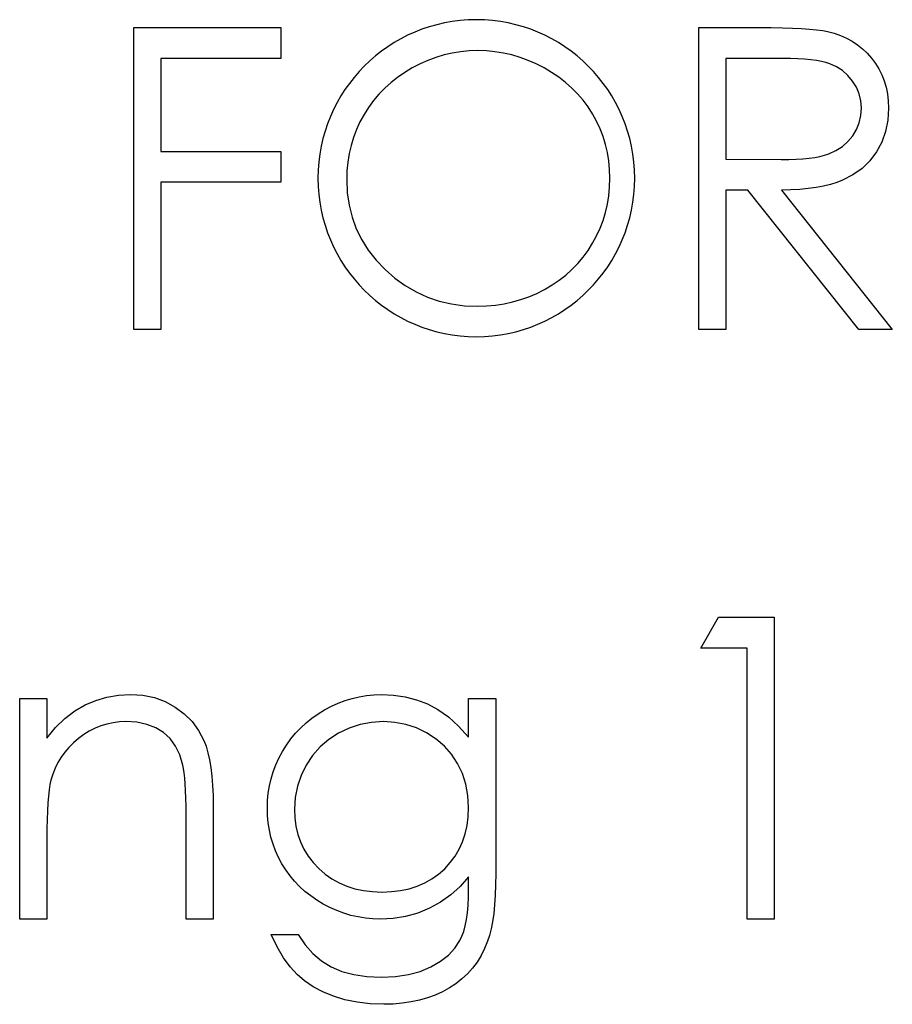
# Model space of a CAD drawing. Header units: inches. Extents: x 7.3 to 43.3, y -43.5 to -20.4.
# Tile 19 of 136: x 19.324 to 19.722, y -32.732 to -32.283. Entities that reach past the tile are written whole.
import ezdxf

# ---------------------------------------------------------------- set-up
doc = ezdxf.new("R2010")
doc.units = ezdxf.units.IN
doc.header["$LTSCALE"] = 0.5
doc.header["$MEASUREMENT"] = 0

msp = doc.modelspace()

# ---------------------------------------------------------------- linework, layer by layer
at = {"color": 7, "linetype": 'Continuous'}
for p, q in [((19.37574, -32.28608), (19.44287, -32.28608)), ((19.37574, -32.42388), (19.37574, -32.28608)), ((19.44287, -32.28608), (19.44287, -32.28608)), ((19.44287, -32.28608), (19.44287, -32.30022)), ((19.63367, -32.28608), (19.66124, -32.28608)), ((19.63367, -32.42388), (19.63367, -32.28608)), ((19.66124, -32.28608), (19.66124, -32.28608)), ((19.66124, -32.28608), (19.66676, -32.28611)), ((19.66676, -32.28611), (19.67184, -32.28619)), ((19.67184, -32.28619), (19.67642, -32.28636)), ((19.67642, -32.28636), (19.68056, -32.28655)), ((19.68056, -32.28655), (19.68423, -32.28683)), ((19.68423, -32.28683), (19.68744, -32.28713)), ((19.68744, -32.28713), (19.6902, -32.28752)), ((19.6902, -32.28752), (19.69246, -32.28796)), ((19.69246, -32.28796), (19.69246, -32.28796)), ((19.69246, -32.28796), (19.69547, -32.28876)), ((19.69547, -32.28876), (19.69834, -32.28978)), ((19.69834, -32.28978), (19.70107, -32.291)), ((19.70107, -32.291), (19.70364, -32.29241)), ((19.70364, -32.29241), (19.70607, -32.29403)), ((19.70607, -32.29403), (19.70836, -32.29586)), ((19.51735, -32.29864), (19.51365, -32.29978)), ((19.5211, -32.29779), (19.51735, -32.29864)), ((19.52491, -32.29718), (19.5211, -32.29779)), ((19.52877, -32.29679), (19.52491, -32.29718)), ((19.5327, -32.29668), (19.52877, -32.29679)), ((19.53667, -32.29679), (19.53269, -32.29668)), ((19.54059, -32.29718), (19.53667, -32.29679)), ((19.54445, -32.29779), (19.54059, -32.29718)), ((19.54829, -32.29864), (19.54445, -32.29779)), ((19.55204, -32.29978), (19.54829, -32.29864)), ((19.70836, -32.29586), (19.71051, -32.29787)), ((19.71051, -32.29787), (19.7125, -32.30011)), ((19.44287, -32.30022), (19.38811, -32.30022)), ((19.38811, -32.30022), (19.38811, -32.30022)), ((19.38811, -32.30022), (19.38811, -32.34262)), ((19.44287, -32.30022), (19.44287, -32.30022)), ((19.50639, -32.30273), (19.50283, -32.30458)), ((19.50998, -32.30113), (19.50639, -32.30273)), ((19.51365, -32.29978), (19.50998, -32.30113)), ((19.55574, -32.30113), (19.55204, -32.29978)), ((19.55941, -32.30273), (19.55574, -32.30113)), ((19.563, -32.30458), (19.55941, -32.30273)), ((19.64604, -32.30022), (19.64603, -32.34615)), ((19.67187, -32.30022), (19.64603, -32.30022)), ((19.67548, -32.30024), (19.67187, -32.30022)), ((19.67187, -32.30022), (19.67187, -32.30022)), ((19.67885, -32.30035), (19.67548, -32.30024)), ((19.68194, -32.30055), (19.67885, -32.30035)), ((19.68479, -32.30082), (19.68194, -32.30055)), ((19.68733, -32.30116), (19.68479, -32.30082)), ((19.68962, -32.30157), (19.68733, -32.30116)), ((19.69163, -32.30207), (19.68962, -32.30157)), ((19.6934, -32.30262), (19.69163, -32.30207)), ((19.69649, -32.304), (19.6934, -32.30262)), ((19.7125, -32.30011), (19.71432, -32.30248)), ((19.71432, -32.30248), (19.7159, -32.30502)), ((19.4994, -32.30662), (19.49617, -32.30886)), ((19.50283, -32.30458), (19.4994, -32.30662)), ((19.56648, -32.30662), (19.563, -32.30458)), ((19.56974, -32.30883), (19.56648, -32.30662)), ((19.69925, -32.30579), (19.69649, -32.304)), ((19.70171, -32.30797), (19.69925, -32.30579)), ((19.70386, -32.31057), (19.70171, -32.30797)), ((19.7159, -32.30502), (19.71722, -32.30767)), ((19.71722, -32.30767), (19.7183, -32.31046)), ((19.49314, -32.31126), (19.49029, -32.31383)), ((19.49617, -32.30886), (19.49314, -32.31126)), ((19.57283, -32.3112), (19.56974, -32.30883)), ((19.5757, -32.31374), (19.57283, -32.3112)), ((19.7056, -32.31341), (19.70386, -32.31057)), ((19.7183, -32.31046), (19.71915, -32.31338)), ((19.48764, -32.31656), (19.48516, -32.31946)), ((19.49029, -32.31383), (19.48764, -32.31656)), ((19.57835, -32.31645), (19.5757, -32.31374)), ((19.58083, -32.31932), (19.57835, -32.31645)), ((19.70687, -32.31642), (19.7056, -32.31341)), ((19.70761, -32.31959), (19.70687, -32.31642)), ((19.71915, -32.31338), (19.71976, -32.31642)), ((19.71976, -32.31642), (19.72012, -32.31962)), ((19.48516, -32.31946), (19.4829, -32.32255)), ((19.5831, -32.32235), (19.58083, -32.31932)), ((19.70786, -32.32291), (19.70761, -32.31959)), ((19.72012, -32.31962), (19.72023, -32.32293)), ((19.48083, -32.32581), (19.47898, -32.32917)), ((19.4829, -32.32255), (19.48083, -32.32581)), ((19.58517, -32.32556), (19.5831, -32.32235)), ((19.58702, -32.3289), (19.58517, -32.32556)), ((19.70761, -32.3263), (19.70786, -32.32291)), ((19.70786, -32.32291), (19.70786, -32.32291)), ((19.72023, -32.32293), (19.7199, -32.32843)), ((19.72023, -32.32293), (19.72023, -32.32293)), ((19.47898, -32.32917), (19.47735, -32.33265)), ((19.58862, -32.33232), (19.58702, -32.3289)), ((19.70565, -32.33262), (19.70687, -32.32956)), ((19.70687, -32.32956), (19.70761, -32.3263)), ((19.7199, -32.32843), (19.71888, -32.33356)), ((19.47735, -32.33265), (19.476, -32.33624)), ((19.58997, -32.33583), (19.58862, -32.33232)), ((19.70392, -32.33555), (19.70565, -32.33262)), ((19.71888, -32.33356), (19.71716, -32.33836)), ((19.476, -32.33624), (19.47489, -32.33991)), ((19.59107, -32.33944), (19.58997, -32.33583)), ((19.59193, -32.34317), (19.59107, -32.33944)), ((19.69922, -32.34043), (19.70176, -32.33817)), ((19.70176, -32.33817), (19.70392, -32.33555)), ((19.71716, -32.33836), (19.71479, -32.34284)), ((19.38811, -32.34262), (19.38811, -32.34262)), ((19.38811, -32.34262), (19.44287, -32.34262)), ((19.44287, -32.34262), (19.44287, -32.34262)), ((19.44287, -32.34262), (19.44287, -32.35675)), ((19.47401, -32.34366), (19.4734, -32.34753)), ((19.47489, -32.33991), (19.47401, -32.34366)), ((19.59254, -32.34698), (19.59193, -32.34317)), ((19.69108, -32.34438), (19.69296, -32.34377)), ((19.69296, -32.34377), (19.69627, -32.34228)), ((19.69627, -32.34228), (19.69922, -32.34043)), ((19.71479, -32.34284), (19.71178, -32.34687)), ((19.4734, -32.34753), (19.47301, -32.35148)), ((19.59292, -32.3509), (19.59254, -32.34698)), ((19.64603, -32.34615), (19.64603, -32.34615)), ((19.64603, -32.34615), (19.67126, -32.34634)), ((19.67126, -32.34634), (19.67479, -32.34631)), ((19.67126, -32.34634), (19.67126, -32.34634)), ((19.67479, -32.34631), (19.67811, -32.34618)), ((19.67811, -32.34618), (19.68117, -32.34598)), ((19.68117, -32.34598), (19.68401, -32.34571)), ((19.68401, -32.34571), (19.68661, -32.34535)), ((19.68661, -32.34535), (19.68895, -32.34491)), ((19.68895, -32.34491), (19.69108, -32.34438)), ((19.71178, -32.34687), (19.70819, -32.35037)), ((19.47301, -32.35148), (19.4729, -32.35553)), ((19.59303, -32.3549), (19.59292, -32.3509)), ((19.70819, -32.35037), (19.704, -32.35335)), ((19.44287, -32.35675), (19.38811, -32.35675)), ((19.38811, -32.35675), (19.38811, -32.35675)), ((19.38811, -32.35675), (19.38811, -32.42388)), ((19.44287, -32.35675), (19.44287, -32.35675)), ((19.4729, -32.35553), (19.4729, -32.35553)), ((19.4729, -32.35553), (19.47318, -32.3615)), ((19.59292, -32.35893), (19.59303, -32.3549)), ((19.59303, -32.3549), (19.59303, -32.3549)), ((19.6966, -32.35683), (19.69373, -32.35774)), ((19.69925, -32.35581), (19.6966, -32.35683)), ((19.704, -32.35335), (19.69925, -32.35581)), ((19.47318, -32.3615), (19.47401, -32.36721)), ((19.59254, -32.36288), (19.59292, -32.35893)), ((19.65608, -32.36028), (19.64603, -32.36028)), ((19.64603, -32.36028), (19.64603, -32.36028)), ((19.64603, -32.36028), (19.64603, -32.42388)), ((19.7067, -32.42388), (19.65608, -32.36028)), ((19.65608, -32.36028), (19.65608, -32.36028)), ((19.6757, -32.3602), (19.67137, -32.36028)), ((19.67137, -32.36028), (19.67137, -32.36028)), ((19.67137, -32.36028), (19.722, -32.42388)), ((19.67979, -32.35998), (19.6757, -32.3602)), ((19.68363, -32.35962), (19.67979, -32.35998)), ((19.68724, -32.35912), (19.68363, -32.35962)), ((19.69061, -32.35849), (19.68724, -32.35912)), ((19.69373, -32.35774), (19.69061, -32.35849)), ((19.59193, -32.36671), (19.59254, -32.36288)), ((19.47401, -32.36721), (19.47536, -32.37268)), ((19.58997, -32.37414), (19.59107, -32.37047)), ((19.59107, -32.37047), (19.59193, -32.36671)), ((19.47536, -32.37268), (19.47729, -32.37792)), ((19.58862, -32.3777), (19.58997, -32.37414)), ((19.47729, -32.37792), (19.47975, -32.38294)), ((19.58702, -32.38118), (19.58862, -32.3777)), ((19.47975, -32.38294), (19.48276, -32.38772)), ((19.58517, -32.38457), (19.58702, -32.38118)), ((19.48276, -32.38772), (19.48632, -32.39225)), ((19.58086, -32.39089), (19.5831, -32.38783)), ((19.5831, -32.38783), (19.58517, -32.38457)), ((19.48632, -32.39225), (19.49043, -32.39655)), ((19.5784, -32.39379), (19.58086, -32.39089)), ((19.49043, -32.39655), (19.49493, -32.40047)), ((19.57291, -32.39904), (19.57575, -32.3965)), ((19.57575, -32.3965), (19.5784, -32.39379)), ((19.49493, -32.40047), (19.49965, -32.40387)), ((19.56667, -32.40359), (19.5699, -32.40141)), ((19.5699, -32.40141), (19.57291, -32.39904)), ((19.49965, -32.40387), (19.50459, -32.40674)), ((19.50459, -32.40674), (19.50975, -32.40908)), ((19.55969, -32.4074), (19.56325, -32.40561)), ((19.56325, -32.40561), (19.56667, -32.40359)), ((19.50975, -32.40908), (19.51516, -32.41093)), ((19.51516, -32.41093), (19.52077, -32.41223)), ((19.54473, -32.4122), (19.54859, -32.41135)), ((19.54859, -32.41135), (19.55237, -32.41027)), ((19.55237, -32.41027), (19.55607, -32.40897)), ((19.55607, -32.40897), (19.55969, -32.4074)), ((19.52077, -32.41223), (19.52662, -32.41303)), ((19.52662, -32.41303), (19.53269, -32.41328)), ((19.53269, -32.41328), (19.53678, -32.41317)), ((19.53269, -32.41328), (19.53269, -32.41328)), ((19.53678, -32.41317), (19.54078, -32.41281)), ((19.54078, -32.41281), (19.54473, -32.4122)), ((19.38811, -32.42388), (19.37574, -32.42388)), ((19.37574, -32.42388), (19.37574, -32.42388)), ((19.38811, -32.42388), (19.38811, -32.42388)), ((19.64603, -32.42388), (19.63367, -32.42388)), ((19.63367, -32.42388), (19.63367, -32.42388)), ((19.64603, -32.42388), (19.64603, -32.42388)), ((19.722, -32.42388), (19.7067, -32.42388)), ((19.7067, -32.42388), (19.7067, -32.42388)), ((19.722, -32.42388), (19.722, -32.42388)), ((19.63455, -32.56925), (19.64264, -32.55511)), ((19.64264, -32.55511), (19.66811, -32.55511)), ((19.66811, -32.55511), (19.66811, -32.55511)), ((19.66811, -32.55511), (19.66811, -32.69291)), ((19.65575, -32.56925), (19.63455, -32.56925)), ((19.63455, -32.56925), (19.63455, -32.56925)), ((19.65575, -32.69291), (19.65575, -32.56925)), ((19.65575, -32.56925), (19.65575, -32.56925)), ((19.36346, -32.59163), (19.36878, -32.59075)), ((19.36878, -32.59075), (19.37431, -32.59045)), ((19.37431, -32.59045), (19.37431, -32.59045)), ((19.37431, -32.59045), (19.37988, -32.5908)), ((19.37988, -32.5908), (19.38513, -32.59185)), ((19.47867, -32.59144), (19.48199, -32.59089)), ((19.48199, -32.59089), (19.48533, -32.59056)), ((19.48533, -32.59056), (19.48869, -32.59045)), ((19.48869, -32.59045), (19.48869, -32.59045)), ((19.48869, -32.59045), (19.49424, -32.59072)), ((19.49424, -32.59072), (19.4996, -32.59152)), ((19.32363, -32.59221), (19.33599, -32.59221)), ((19.32363, -32.69291), (19.32363, -32.59221)), ((19.33599, -32.59221), (19.33599, -32.59221)), ((19.33599, -32.59221), (19.33599, -32.61037)), ((19.34877, -32.59793), (19.35346, -32.59519)), ((19.35346, -32.59519), (19.35835, -32.59312)), ((19.35835, -32.59312), (19.36346, -32.59163)), ((19.38513, -32.59185), (19.39004, -32.59365)), ((19.39004, -32.59365), (19.39462, -32.59613)), ((19.46592, -32.5958), (19.46904, -32.59436)), ((19.46904, -32.59436), (19.47221, -32.59318)), ((19.47221, -32.59318), (19.47542, -32.59218)), ((19.47542, -32.59218), (19.47867, -32.59144)), ((19.4996, -32.59152), (19.50476, -32.59285)), ((19.50476, -32.59285), (19.50973, -32.59472)), ((19.50973, -32.59472), (19.51456, -32.59726)), ((19.52855, -32.60982), (19.52855, -32.59221)), ((19.52856, -32.59221), (19.54092, -32.59221)), ((19.54092, -32.59221), (19.54092, -32.59221)), ((19.54092, -32.59221), (19.54092, -32.67212)), ((19.3443, -32.60135), (19.34877, -32.59793)), ((19.39462, -32.59613), (19.39876, -32.59922)), ((19.39876, -32.59922), (19.40235, -32.60281)), ((19.45703, -32.60124), (19.45985, -32.59925)), ((19.45985, -32.59925), (19.46283, -32.59743)), ((19.46283, -32.59743), (19.46592, -32.5958)), ((19.51456, -32.59726), (19.51933, -32.60063)), ((19.34005, -32.60552), (19.3443, -32.60135)), ((19.36343, -32.60389), (19.3607, -32.60472)), ((19.36627, -32.60328), (19.36343, -32.60389)), ((19.36917, -32.60292), (19.36627, -32.60328)), ((19.37215, -32.60281), (19.36917, -32.60292)), ((19.37718, -32.60311), (19.37215, -32.60281)), ((19.37215, -32.60281), (19.37215, -32.60281)), ((19.3817, -32.60405), (19.37718, -32.60311)), ((19.38573, -32.6056), (19.3817, -32.60405)), ((19.40235, -32.60281), (19.40533, -32.6069)), ((19.4519, -32.60565), (19.45438, -32.60336)), ((19.45438, -32.60336), (19.45703, -32.60124)), ((19.47906, -32.60414), (19.47406, -32.60576)), ((19.48428, -32.60314), (19.47906, -32.60414)), ((19.48969, -32.60281), (19.48428, -32.60314)), ((19.49488, -32.60314), (19.48969, -32.60281)), ((19.4999, -32.60408), (19.49488, -32.60314)), ((19.50473, -32.60571), (19.4999, -32.60408)), ((19.51933, -32.60063), (19.52397, -32.60483)), ((19.33599, -32.61037), (19.34005, -32.60552)), ((19.35291, -32.60869), (19.35048, -32.61049)), ((19.35542, -32.60712), (19.35291, -32.60869)), ((19.35802, -32.60582), (19.35542, -32.60712)), ((19.3607, -32.60472), (19.35802, -32.60582)), ((19.38927, -32.60778), (19.38573, -32.6056)), ((19.39227, -32.61057), (19.38927, -32.60778)), ((19.40533, -32.6069), (19.40773, -32.61148)), ((19.44743, -32.61071), (19.44958, -32.60811)), ((19.44958, -32.60811), (19.4519, -32.60565)), ((19.46923, -32.60808), (19.46476, -32.61095)), ((19.47406, -32.60576), (19.46923, -32.60808)), ((19.5094, -32.60795), (19.50473, -32.60571)), ((19.51373, -32.61073), (19.5094, -32.60795)), ((19.52397, -32.60483), (19.52855, -32.60982)), ((19.33599, -32.61037), (19.33599, -32.61037)), ((19.34819, -32.61247), (19.34612, -32.61454)), ((19.35048, -32.61049), (19.34819, -32.61247)), ((19.39476, -32.61396), (19.39227, -32.61057)), ((19.40773, -32.61148), (19.40873, -32.61405)), ((19.44362, -32.61639), (19.44544, -32.61347)), ((19.44544, -32.61347), (19.44743, -32.61071)), ((19.46476, -32.61095), (19.46081, -32.61435)), ((19.51751, -32.61399), (19.51373, -32.61073)), ((19.52855, -32.60982), (19.52855, -32.60982)), ((19.34425, -32.61675), (19.34256, -32.61907)), ((19.34612, -32.61454), (19.34425, -32.61675)), ((19.39672, -32.61799), (19.39476, -32.61396)), ((19.39813, -32.62263), (19.39672, -32.61799)), ((19.40873, -32.61405), (19.40958, -32.61697)), ((19.40958, -32.61697), (19.4103, -32.6202)), ((19.44199, -32.61943), (19.44362, -32.61639)), ((19.46081, -32.61435), (19.45736, -32.61824)), ((19.5208, -32.61772), (19.51751, -32.61399)), ((19.52356, -32.62191), (19.5208, -32.61772)), ((19.3411, -32.6215), (19.33983, -32.62404)), ((19.34256, -32.61907), (19.3411, -32.6215)), ((19.4103, -32.6202), (19.41091, -32.62379)), ((19.43939, -32.62564), (19.44058, -32.62249)), ((19.44058, -32.62249), (19.44199, -32.61943)), ((19.45736, -32.61824), (19.45441, -32.62263)), ((19.52574, -32.62647), (19.52356, -32.62191)), ((19.33875, -32.62672), (19.3379, -32.62948)), ((19.33983, -32.62404), (19.33875, -32.62672)), ((19.39846, -32.62423), (19.39813, -32.62263)), ((19.39813, -32.62263), (19.39813, -32.62263)), ((19.39876, -32.62622), (19.39846, -32.62423)), ((19.39901, -32.62854), (19.39876, -32.62622)), ((19.41091, -32.62379), (19.41135, -32.62771)), ((19.43843, -32.62884), (19.43939, -32.62564)), ((19.45441, -32.62263), (19.45206, -32.62738)), ((19.52731, -32.63135), (19.52574, -32.62647)), ((19.33745, -32.63152), (19.33707, -32.63395)), ((19.3379, -32.62948), (19.33745, -32.63152)), ((19.3379, -32.62948), (19.3379, -32.62948)), ((19.39923, -32.63122), (19.39901, -32.62854)), ((19.3994, -32.63428), (19.39923, -32.63122)), ((19.41135, -32.62771), (19.41168, -32.63196)), ((19.43765, -32.6321), (19.43843, -32.62884)), ((19.45206, -32.62738), (19.45041, -32.63229)), ((19.52825, -32.63651), (19.52731, -32.63135)), ((19.33707, -32.63395), (19.33674, -32.63674)), ((19.39951, -32.63767), (19.3994, -32.63428)), ((19.41168, -32.63196), (19.4119, -32.63657)), ((19.4368, -32.63881), (19.43713, -32.63541)), ((19.43713, -32.63541), (19.43765, -32.6321)), ((19.45041, -32.63229), (19.44939, -32.63743)), ((19.33646, -32.63994), (19.33627, -32.6435)), ((19.33674, -32.63674), (19.33646, -32.63994)), ((19.39956, -32.64143), (19.39951, -32.63767)), ((19.4119, -32.63657), (19.41196, -32.64148)), ((19.43669, -32.64223), (19.4368, -32.63881)), ((19.44939, -32.63743), (19.44905, -32.64273)), ((19.52855, -32.64201), (19.52825, -32.63651)), ((19.33627, -32.6435), (19.3361, -32.64745)), ((19.39959, -32.64554), (19.39956, -32.64143)), ((19.41196, -32.64148), (19.41196, -32.64148)), ((19.41196, -32.64148), (19.41196, -32.69291)), ((19.4368, -32.64565), (19.43669, -32.64223)), ((19.43669, -32.64223), (19.43669, -32.64223)), ((19.44905, -32.64273), (19.44905, -32.64273)), ((19.44905, -32.64273), (19.44922, -32.64673)), ((19.52839, -32.64623), (19.52855, -32.64201)), ((19.52855, -32.64201), (19.52855, -32.64201)), ((19.3361, -32.64745), (19.33602, -32.65178)), ((19.39959, -32.69291), (19.39959, -32.64554)), ((19.39959, -32.64554), (19.39959, -32.64554)), ((19.4371, -32.64902), (19.4368, -32.64565)), ((19.43763, -32.6523), (19.4371, -32.64902)), ((19.44922, -32.64673), (19.44974, -32.65056)), ((19.52786, -32.65023), (19.52839, -32.64623)), ((19.33602, -32.65178), (19.33599, -32.6565)), ((19.43834, -32.65551), (19.43763, -32.6523)), ((19.44974, -32.65056), (19.45063, -32.65424)), ((19.52703, -32.65404), (19.52786, -32.65023)), ((19.33599, -32.6565), (19.33599, -32.6565)), ((19.33599, -32.6565), (19.33599, -32.69291)), ((19.43928, -32.65865), (19.43834, -32.65551)), ((19.45063, -32.65424), (19.45184, -32.65769)), ((19.45184, -32.65769), (19.45339, -32.661)), ((19.5243, -32.661), (19.52585, -32.65763)), ((19.52585, -32.65763), (19.52703, -32.65404)), ((19.44044, -32.66172), (19.43928, -32.65865)), ((19.4418, -32.66473), (19.44044, -32.66172)), ((19.45339, -32.661), (19.45529, -32.66412)), ((19.52242, -32.66417), (19.5243, -32.661)), ((19.44334, -32.66765), (19.4418, -32.66473)), ((19.45529, -32.66412), (19.45756, -32.66707)), ((19.45756, -32.66707), (19.46015, -32.66983)), ((19.51768, -32.66991), (19.52022, -32.66715)), ((19.52022, -32.66715), (19.52242, -32.66417)), ((19.44511, -32.67047), (19.44334, -32.66765)), ((19.44704, -32.67314), (19.44511, -32.67047)), ((19.46015, -32.66983), (19.46302, -32.67234)), ((19.51486, -32.6724), (19.51768, -32.66991)), ((19.44914, -32.67566), (19.44704, -32.67314)), ((19.4514, -32.67803), (19.44914, -32.67566)), ((19.46302, -32.67234), (19.46611, -32.67452)), ((19.46611, -32.67452), (19.46943, -32.67635)), ((19.46943, -32.67635), (19.4729, -32.67786)), ((19.50506, -32.67789), (19.50854, -32.6764)), ((19.50854, -32.6764), (19.5118, -32.67455)), ((19.5118, -32.67455), (19.51486, -32.6724)), ((19.52855, -32.67361), (19.52469, -32.678)), ((19.52855, -32.67883), (19.52855, -32.67361)), ((19.52855, -32.67361), (19.52855, -32.67361)), ((19.54092, -32.67212), (19.54086, -32.67723)), ((19.54092, -32.67212), (19.54092, -32.67212)), ((19.45386, -32.68027), (19.4514, -32.67803)), ((19.45648, -32.68234), (19.45386, -32.68027)), ((19.4729, -32.67786), (19.4766, -32.67902)), ((19.4766, -32.67902), (19.48052, -32.67988)), ((19.48052, -32.67988), (19.48464, -32.68038)), ((19.48464, -32.68038), (19.48894, -32.68054)), ((19.48894, -32.68054), (19.4933, -32.68038)), ((19.48894, -32.68054), (19.48894, -32.68054)), ((19.4933, -32.68038), (19.49744, -32.67988)), ((19.49744, -32.67988), (19.50136, -32.67905)), ((19.50136, -32.67905), (19.50506, -32.67789)), ((19.52469, -32.678), (19.52044, -32.68187)), ((19.5285, -32.68283), (19.52855, -32.67883)), ((19.52855, -32.67883), (19.52855, -32.67883)), ((19.54086, -32.67723), (19.5407, -32.68198)), ((19.45927, -32.68427), (19.45648, -32.68234)), ((19.46222, -32.68606), (19.45927, -32.68427)), ((19.51577, -32.68518), (19.51069, -32.68794)), ((19.52044, -32.68187), (19.51577, -32.68518)), ((19.5283, -32.68656), (19.5285, -32.68283)), ((19.5407, -32.68198), (19.54039, -32.68637)), ((19.46529, -32.68766), (19.46222, -32.68606)), ((19.46843, -32.68904), (19.46529, -32.68766)), ((19.47161, -32.69023), (19.46843, -32.68904)), ((19.51069, -32.68794), (19.50534, -32.69012)), ((19.528, -32.68998), (19.5283, -32.68656)), ((19.54039, -32.68637), (19.54001, -32.6904)), ((19.33599, -32.69291), (19.32363, -32.69291)), ((19.32363, -32.69291), (19.32363, -32.69291)), ((19.33599, -32.69291), (19.33599, -32.69291)), ((19.41196, -32.69291), (19.39959, -32.69291)), ((19.39959, -32.69291), (19.39959, -32.69291)), ((19.41196, -32.69291), (19.41196, -32.69291)), ((19.47484, -32.6912), (19.47161, -32.69023)), ((19.47812, -32.69194), (19.47484, -32.6912)), ((19.48146, -32.69247), (19.47812, -32.69194)), ((19.48486, -32.6928), (19.48146, -32.69247)), ((19.48831, -32.69291), (19.48486, -32.6928)), ((19.49416, -32.6926), (19.48831, -32.69291)), ((19.48831, -32.69291), (19.48831, -32.69291)), ((19.49982, -32.69167), (19.49416, -32.6926)), ((19.50534, -32.69012), (19.49982, -32.69167)), ((19.52701, -32.69594), (19.52756, -32.6931)), ((19.52756, -32.6931), (19.528, -32.68998)), ((19.53948, -32.6941), (19.53885, -32.69741)), ((19.54001, -32.6904), (19.53948, -32.6941)), ((19.66811, -32.69291), (19.65575, -32.69291)), ((19.65575, -32.69291), (19.65575, -32.69291)), ((19.66811, -32.69291), (19.66811, -32.69291)), ((19.52554, -32.70072), (19.52634, -32.69848)), ((19.52634, -32.69848), (19.52701, -32.69594)), ((19.53885, -32.69741), (19.5381, -32.70039)), ((19.44122, -32.70561), (19.43846, -32.69997)), ((19.43846, -32.69997), (19.43846, -32.69997)), ((19.43846, -32.69997), (19.45082, -32.69997)), ((19.45082, -32.69997), (19.45082, -32.69997)), ((19.45082, -32.69997), (19.45394, -32.70461)), ((19.52229, -32.70613), (19.5246, -32.70268)), ((19.5246, -32.70268), (19.52554, -32.70072)), ((19.53725, -32.70301), (19.53587, -32.70638)), ((19.5381, -32.70039), (19.53725, -32.70301)), ((19.53725, -32.70301), (19.53725, -32.70301)), ((19.44411, -32.71052), (19.44122, -32.70561)), ((19.45394, -32.70461), (19.4575, -32.70859)), ((19.51933, -32.70928), (19.52229, -32.70613)), ((19.53587, -32.70638), (19.53427, -32.70953)), ((19.44712, -32.71469), (19.44411, -32.71052)), ((19.4575, -32.70859), (19.46148, -32.71195)), ((19.46148, -32.71195), (19.46587, -32.71466)), ((19.51138, -32.71466), (19.51569, -32.71212)), ((19.51569, -32.71212), (19.51933, -32.70928)), ((19.53427, -32.70953), (19.53244, -32.71248)), ((19.45027, -32.71817), (19.44712, -32.71469)), ((19.46587, -32.71466), (19.47075, -32.71673)), ((19.47075, -32.71673), (19.47619, -32.71822)), ((19.50109, -32.71822), (19.5065, -32.71673)), ((19.5065, -32.71673), (19.51138, -32.71466)), ((19.53037, -32.71524), (19.52806, -32.71781)), ((19.53244, -32.71248), (19.53037, -32.71524)), ((19.45372, -32.72112), (19.45027, -32.71817)), ((19.45761, -32.72374), (19.45372, -32.72112)), ((19.47619, -32.71822), (19.48215, -32.7191)), ((19.48215, -32.7191), (19.48869, -32.71941)), ((19.48869, -32.71941), (19.49515, -32.7191)), ((19.48869, -32.71941), (19.48869, -32.71941)), ((19.49515, -32.7191), (19.50109, -32.71822)), ((19.52554, -32.72018), (19.52278, -32.72236)), ((19.52806, -32.71781), (19.52554, -32.72018)), ((19.462, -32.72606), (19.45761, -32.72374)), ((19.51977, -32.72432), (19.5166, -32.72606)), ((19.52278, -32.72236), (19.51977, -32.72432)), ((19.46686, -32.72807), (19.462, -32.72606)), ((19.47213, -32.7297), (19.46686, -32.72807)), ((19.47773, -32.73084), (19.47213, -32.7297)), ((19.50608, -32.7299), (19.50227, -32.73072)), ((19.50975, -32.72888), (19.50608, -32.7299)), ((19.51326, -32.72758), (19.50975, -32.72888)), ((19.5166, -32.72606), (19.51326, -32.72758)), ((19.48364, -32.73155), (19.47773, -32.73084)), ((19.48988, -32.73177), (19.48364, -32.73155)), ((19.49416, -32.73166), (19.48988, -32.73177)), ((19.48988, -32.73177), (19.48988, -32.73177)), ((19.4983, -32.7313), (19.49416, -32.73166)), ((19.50227, -32.73072), (19.4983, -32.7313))]:
    msp.add_line(p, q, dxfattribs=at)
msp.add_arc((19.53209, -32.35486), 0.07231, 90.0007, 89.9993, dxfattribs=at)

doc.saveas('drawing.dxf')
